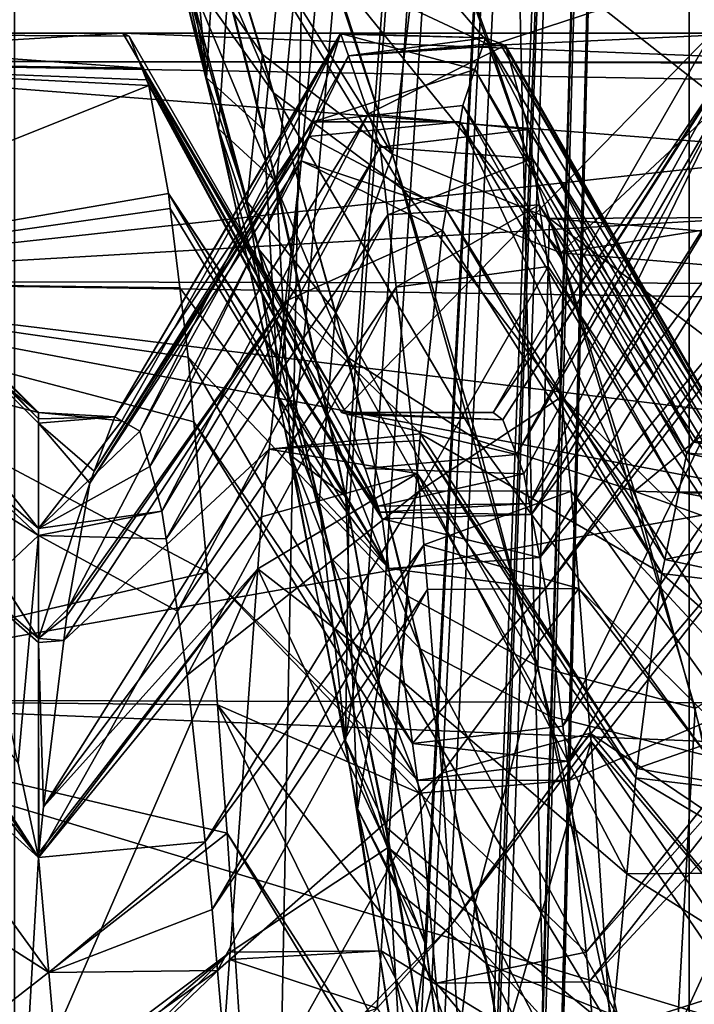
# Model space of a CAD drawing. Extents: x 0 to 200, y 18 to 95.
# Tile 203 of 256: x 160.775 to 161.665, y 86.446 to 87.745. Entities that reach past the tile are written whole.
import ezdxf

# ---------------------------------------------------------------- set-up
doc = ezdxf.new("R2010")
doc.units = 0

msp = doc.modelspace()

# ---------------------------------------------------------------- linework, layer by layer
for points in [[(160.768326, 68.227013, 40.697876), (161.278168, 94.527016, 39.506912), (161.88887, 68.227013, 38.36438)], [(160.768326, 94.527016, 40.697876), (161.278168, 94.527016, 39.506912), (160.768326, 68.227013, 40.697876)], [(161.278168, 94.527016, 52.493088), (160.768326, 94.527016, 51.302124), (160.768326, 68.227013, 51.302124)], [(161.88887, 68.227013, 53.63562), (161.278168, 94.527016, 52.493088), (160.768326, 68.227013, 51.302124)], [(161.278168, 94.527016, 39.506912), (161.88887, 94.527016, 38.36438), (161.88887, 68.227013, 38.36438)], [(161.88887, 94.527016, 53.63562), (161.278168, 94.527016, 52.493088), (161.88887, 68.227013, 53.63562)], [(161.032623, 87.850212, 49.471649), (161.658554, 93.22702, 51.379829), (161.097549, 87.599731, 49.725998)], [(161.658554, 93.22702, 40.620171), (161.049805, 87.780029, 42.464622), (161.114044, 87.530701, 42.213867)], [(161.097549, 87.599731, 49.725998), (161.658554, 93.22702, 51.379829), (161.135071, 87.430954, 49.856598)], [(161.658554, 93.22702, 40.620171), (161.114044, 87.530701, 42.213867), (161.153, 87.354057, 42.079163)], [(161.135071, 87.430954, 49.856598), (161.658554, 93.22702, 51.379829), (161.209564, 87.095917, 50.115845)], [(161.658554, 93.22702, 40.620171), (161.153, 87.354057, 42.079163), (161.205521, 87.115868, 41.897507)], [(161.658554, 93.22702, 40.620171), (161.205521, 87.115868, 41.897507), (161.249222, 86.871971, 41.758892)], [(161.209564, 87.095917, 50.115845), (161.658554, 93.22702, 51.379829), (161.232285, 86.968254, 50.187782)], [(161.232285, 86.968254, 50.187782), (161.658554, 93.22702, 51.379829), (161.311508, 86.523209, 50.438553)], [(161.658554, 93.22702, 40.620171), (161.249222, 86.871971, 41.758892), (161.310272, 86.53112, 41.565178)], [(161.658554, 93.22702, 40.620171), (161.310272, 86.53112, 41.565178), (161.332764, 86.356163, 41.498749)], [(161.311508, 86.523209, 50.438553), (161.658554, 93.22702, 51.379829), (161.318634, 86.468689, 50.45966)], [(161.318634, 86.468689, 50.45966), (161.658554, 93.22702, 51.379829), (161.383423, 85.973358, 50.651405)], [(161.658554, 93.22702, 40.620171), (161.332764, 86.356163, 41.498749), (161.389893, 85.911697, 41.329987)], [(161.383423, 85.973358, 50.651405), (161.658554, 93.22702, 51.379829), (161.387268, 85.925179, 50.662323)], [(161.387268, 85.925179, 50.662323), (161.658554, 93.22702, 51.379829), (161.434692, 85.332176, 50.796741)], [(161.658554, 93.22702, 40.620171), (161.389893, 85.911697, 41.329987), (161.397583, 85.812981, 41.308197)], [(161.658554, 93.22702, 40.620171), (161.397583, 85.812981, 41.308197), (161.433777, 85.349113, 41.205795)], [(161.658554, 93.22702, 40.620171), (161.433777, 85.349113, 41.205795), (161.436356, 85.247108, 41.198639)], [(161.434692, 85.332176, 50.796741), (161.658554, 93.22702, 51.379829), (161.45015, 84.783119, 50.839645)], [(161.658554, 93.22702, 40.620171), (161.436356, 85.247108, 41.198639), (161.450546, 84.686218, 41.159286)], [(161.45015, 84.783119, 50.839645), (161.658554, 93.22702, 51.379829), (161.450531, 84.769722, 50.840694)], [(161.450531, 84.769722, 50.840694), (161.658554, 93.22702, 51.379829), (161.658554, 68.227013, 51.379829)], [(161.658554, 93.22702, 40.620171), (161.450546, 84.686218, 41.159286), (161.658554, 68.227013, 40.620171)], [(162.848434, 93.22702, 38.331882), (161.658554, 68.227013, 40.620171), (162.848434, 68.227013, 38.331882)], [(162.848434, 93.22702, 38.331882), (161.658554, 93.22702, 40.620171), (161.658554, 68.227013, 40.620171)], [(161.658554, 93.22702, 51.379829), (162.848434, 68.227013, 53.668121), (161.658554, 68.227013, 51.379829)], [(161.658554, 93.22702, 51.379829), (162.848434, 93.22702, 53.668121), (162.848434, 68.227013, 53.668121)], [(160.924805, 88.050491, 48.898708), (160.930557, 88.219276, 49.034256), (161.021484, 87.668243, 49.286163)], [(160.930557, 88.219276, 49.034256), (160.988373, 88.020882, 49.298344), (161.021484, 87.668243, 49.286163)], [(160.993393, 87.812378, 43.202099), (160.899536, 88.138794, 43.611755), (161.110291, 87.648575, 43.365829)], [(160.899536, 88.138794, 43.611755), (161.016693, 87.955322, 43.752869), (161.110291, 87.648575, 43.365829)], [(161.103622, 88.055023, 47.705784), (161.009033, 87.979431, 48.212032), (161.26709, 87.56736, 48.433567)], [(161.312057, 87.943375, 47.620514), (161.103622, 88.055023, 47.705784), (161.26709, 87.56736, 48.433567)], [(160.978516, 87.865791, 48.737797), (160.924805, 88.050491, 48.898708), (161.021484, 87.668243, 49.286163)], [(161.104904, 88.05143, 44.287216), (161.313324, 87.939987, 44.372795), (161.396408, 87.710999, 43.983013)], [(161.188675, 87.808571, 43.880512), (161.104904, 88.05143, 44.287216), (161.396408, 87.710999, 43.983013)], [(160.988373, 88.020882, 49.298344), (161.032623, 87.850212, 49.471649), (161.021484, 87.668243, 49.286163)], [(160.939682, 87.993935, 43.037655), (160.993393, 87.812378, 43.202099), (161.091187, 87.441269, 42.840641)], [(161.037506, 87.601013, 42.654922), (160.939682, 87.993935, 43.037655), (161.091187, 87.441269, 42.840641)], [(161.049805, 87.780029, 42.464622), (160.939682, 87.993935, 43.037655), (161.037506, 87.601013, 42.654922)], [(161.009033, 87.979431, 48.212032), (160.978516, 87.865791, 48.737797), (161.095444, 87.698807, 48.577332)], [(161.009033, 87.979431, 48.212032), (161.095444, 87.698807, 48.577332), (161.26709, 87.56736, 48.433567)], [(161.016693, 87.955322, 43.752869), (161.188675, 87.808571, 43.880512), (161.281906, 87.52005, 43.512249)], [(161.110291, 87.648575, 43.365829), (161.016693, 87.955322, 43.752869), (161.281906, 87.52005, 43.512249)], [(161.312057, 87.943375, 47.620514), (161.26709, 87.56736, 48.433567), (161.474426, 87.482483, 48.31958)], [(161.894196, 87.485054, 48.154808), (161.312057, 87.943375, 47.620514), (161.474426, 87.482483, 48.31958)], [(161.801865, 87.733231, 47.777454), (161.312057, 87.943375, 47.620514), (161.894196, 87.485054, 48.154808)], [(161.77774, 87.798119, 47.678795), (161.312057, 87.943375, 47.620514), (161.801865, 87.733231, 47.777454)], [(161.313324, 87.939987, 44.372795), (161.764572, 87.831696, 44.384151), (161.396408, 87.710999, 43.983013)], [(160.978516, 87.865791, 48.737797), (161.021484, 87.668243, 49.286163), (161.07515, 87.504761, 49.103718)], [(161.095444, 87.698807, 48.577332), (160.978516, 87.865791, 48.737797), (161.07515, 87.504761, 49.103718)], [(161.021484, 87.668243, 49.286163), (161.032623, 87.850212, 49.471649), (161.097549, 87.599731, 49.725998)], [(161.764572, 87.831696, 44.384151), (161.802734, 87.729881, 44.224556), (161.396408, 87.710999, 43.983013)], [(161.091187, 87.441269, 42.840641), (160.993393, 87.812378, 43.202099), (161.208008, 87.299217, 43.023598)], [(160.993393, 87.812378, 43.202099), (161.110291, 87.648575, 43.365829), (161.208008, 87.299217, 43.023598)], [(161.188675, 87.808571, 43.880512), (161.396408, 87.710999, 43.983013), (161.489182, 87.437546, 43.628052)], [(161.281906, 87.52005, 43.512249), (161.188675, 87.808571, 43.880512), (161.489182, 87.437546, 43.628052)], [(161.049805, 87.780029, 42.464622), (161.037506, 87.601013, 42.654922), (161.114044, 87.530701, 42.213867)], [(161.396408, 87.710999, 43.983013), (161.802734, 87.729881, 44.224556), (161.489182, 87.437546, 43.628052)], [(161.802734, 87.729881, 44.224556), (161.888535, 87.500977, 43.86573), (161.489182, 87.437546, 43.628052)], [(160.299988, 87.727013, 46), (160.299988, 87.690079, 46.469303), (160.936325, 87.681084, 46.468094)], [(160.919647, 87.722908, 46.156879), (160.299988, 87.727013, 46), (160.936325, 87.681084, 46.468094)], [(160.299988, 87.690079, 45.530697), (160.911316, 87.727013, 46), (161.886322, 87.688812, 45.5308)], [(160.299988, 87.727013, 46), (160.911316, 87.727013, 46), (160.299988, 87.690079, 45.530697)], [(160.911316, 87.727013, 46), (160.299988, 87.727013, 46), (160.919647, 87.722908, 46.156879)], [(161.198593, 87.726753, 45.970688), (161.198975, 87.725647, 45.977814), (160.900833, 87.221283, 45.834805)], [(161.16243, 87.610039, 45.302193), (161.198593, 87.726753, 45.970688), (160.900833, 87.221283, 45.834805)], [(160.900833, 87.221283, 45.834805), (161.198975, 87.725647, 45.977814), (160.910187, 87.215897, 45.981266)], [(160.910187, 87.215897, 45.981266), (161.198975, 87.725647, 45.977814), (160.933762, 87.202316, 46.350803)], [(161.199997, 87.227013, 46), (160.911316, 87.727013, 46), (161.207016, 87.224472, 46.110901)], [(160.911316, 87.727013, 46), (160.919647, 87.722908, 46.156879), (161.207016, 87.224472, 46.110901)], [(161.688675, 87.727013, 46), (160.911316, 87.727013, 46), (161.199997, 87.227013, 46)], [(160.911316, 87.727013, 46), (161.688675, 87.727013, 46), (161.886322, 87.688812, 45.5308)], [(160.919647, 87.722908, 46.156879), (160.936325, 87.681084, 46.468094), (161.207016, 87.224472, 46.110901)], [(161.198975, 87.725647, 45.977814), (161.208893, 87.697128, 46.161613), (160.933762, 87.202316, 46.350803)], [(161.375839, 87.67907, 45.548656), (161.198593, 87.726753, 45.970688), (161.16243, 87.610039, 45.302193)], [(161.389954, 87.720764, 45.810902), (161.198593, 87.726753, 45.970688), (161.375839, 87.67907, 45.548656)], [(161.198975, 87.725647, 45.977814), (161.198593, 87.726753, 45.970688), (161.389954, 87.720764, 45.810902)], [(161.198975, 87.725647, 45.977814), (161.389954, 87.720764, 45.810902), (161.208893, 87.697128, 46.161613)], [(161.399994, 87.227013, 46), (161.688675, 87.727013, 46), (161.199997, 87.227013, 46)], [(161.389954, 87.720764, 45.810902), (161.408783, 87.713783, 46.16531), (161.208893, 87.697128, 46.161613)], [(161.389954, 87.720764, 45.810902), (161.375839, 87.67907, 45.548656), (161.664505, 87.187782, 45.623177)], [(161.688675, 87.227013, 46), (161.389954, 87.720764, 45.810902), (161.664505, 87.187782, 45.623177)], [(161.408783, 87.713783, 46.16531), (161.389954, 87.720764, 45.810902), (161.688675, 87.227013, 46)], [(161.713669, 87.688812, 46.4692), (161.688675, 87.727013, 46), (161.399994, 87.227013, 46)], [(160.299988, 87.709969, 45.680611), (160.299988, 87.362961, 44.5676), (160.799988, 86.928818, 44.822956)], [(160.799988, 87.212807, 45.733845), (160.299988, 87.709969, 45.680611), (160.799988, 86.928818, 44.822956)], [(160.799988, 87.218277, 45.836243), (160.299988, 87.709969, 45.680611), (160.799988, 87.212807, 45.733845)], [(160.536591, 87.49041, 46), (160.299988, 87.709969, 45.680611), (160.799988, 87.218277, 45.836243)], [(161.408783, 87.713783, 46.16531), (161.41394, 87.711876, 46.262371), (161.208893, 87.697128, 46.161613)], [(161.41394, 87.711876, 46.262371), (161.416199, 87.711037, 46.304794), (161.208893, 87.697128, 46.161613)], [(161.208893, 87.697128, 46.161613), (161.416199, 87.711037, 46.304794), (161.235519, 87.620499, 46.655537)], [(161.235519, 87.620499, 46.655537), (161.416199, 87.711037, 46.304794), (161.446487, 87.59993, 46.863911)], [(161.41394, 87.711876, 46.262371), (161.408783, 87.713783, 46.16531), (161.694504, 87.225334, 46.091541)], [(161.408783, 87.713783, 46.16531), (161.688675, 87.227013, 46), (161.694504, 87.225334, 46.091541)], [(161.416199, 87.711037, 46.304794), (161.41394, 87.711876, 46.262371), (161.702606, 87.208221, 46.217464)], [(161.41394, 87.711876, 46.262371), (161.694504, 87.225334, 46.091541), (161.702606, 87.208221, 46.217464)], [(161.446487, 87.59993, 46.863911), (161.416199, 87.711037, 46.304794), (161.72583, 87.159157, 46.578518)], [(161.416199, 87.711037, 46.304794), (161.702606, 87.208221, 46.217464), (161.72583, 87.159157, 46.578518)], [(160.933762, 87.202316, 46.350803), (161.208893, 87.697128, 46.161613), (160.946701, 87.15551, 46.548115)], [(161.208893, 87.697128, 46.161613), (161.235519, 87.620499, 46.655537), (160.946701, 87.15551, 46.548115)], [(161.095444, 87.698807, 48.577332), (161.07515, 87.504761, 49.103718), (161.191971, 87.359039, 48.923664)], [(161.26709, 87.56736, 48.433567), (161.095444, 87.698807, 48.577332), (161.191971, 87.359039, 48.923664)], [(160.299988, 87.690079, 45.530697), (161.859589, 87.569901, 45.041874), (160.299988, 87.40004, 44.638027)], [(160.945526, 87.657997, 46.639801), (160.299988, 87.690079, 46.469303), (160.299988, 87.40004, 47.361973)], [(160.299988, 87.690079, 45.530697), (161.880081, 87.663025, 45.416306), (161.859589, 87.569901, 45.041874)], [(160.942581, 87.66539, 46.584789), (160.299988, 87.690079, 46.469303), (160.945526, 87.657997, 46.639801)], [(160.299988, 87.690079, 45.530697), (161.885468, 87.687508, 45.514729), (161.880081, 87.663025, 45.416306)], [(160.936325, 87.681084, 46.468094), (160.299988, 87.690079, 46.469303), (160.942581, 87.66539, 46.584789)], [(160.299988, 87.690079, 45.530697), (161.886322, 87.688812, 45.5308), (161.885468, 87.687508, 45.514729)], [(160.936325, 87.681084, 46.468094), (160.942581, 87.66539, 46.584789), (161.231201, 87.152824, 46.482738)], [(161.207016, 87.224472, 46.110901), (160.936325, 87.681084, 46.468094), (161.231201, 87.152824, 46.482738)], [(161.359741, 87.631477, 45.249302), (161.375839, 87.67907, 45.548656), (161.16243, 87.610039, 45.302193)], [(161.375839, 87.67907, 45.548656), (161.359741, 87.631477, 45.249302), (161.655655, 87.173409, 45.485043)], [(161.664505, 87.187782, 45.623177), (161.375839, 87.67907, 45.548656), (161.655655, 87.173409, 45.485043)], [(161.713669, 87.688812, 46.4692), (161.399994, 87.227013, 46), (161.412796, 87.216965, 46.200836)], [(161.714523, 87.687508, 46.485271), (161.713669, 87.688812, 46.4692), (161.412796, 87.216965, 46.200836)], [(161.714523, 87.687508, 46.485271), (161.412796, 87.216965, 46.200836), (161.430679, 87.171341, 46.476982)], [(161.719315, 87.665733, 46.572811), (161.714523, 87.687508, 46.485271), (161.430679, 87.171341, 46.476982)], [(160.942581, 87.66539, 46.584789), (160.945526, 87.657997, 46.639801), (161.247955, 87.10321, 46.740238)], [(161.231201, 87.152824, 46.482738), (160.942581, 87.66539, 46.584789), (161.247955, 87.10321, 46.740238)], [(161.021484, 87.668243, 49.286163), (161.097549, 87.599731, 49.725998), (161.116699, 87.247643, 49.618618)], [(161.07515, 87.504761, 49.103718), (161.021484, 87.668243, 49.286163), (161.116699, 87.247643, 49.618618)], [(161.719315, 87.665733, 46.572811), (161.430679, 87.171341, 46.476982), (161.440659, 87.145866, 46.631172)], [(161.719315, 87.665733, 46.572811), (161.440659, 87.145866, 46.631172), (161.448029, 87.10672, 46.739643)], [(161.740402, 87.569901, 46.958126), (161.719315, 87.665733, 46.572811), (161.448029, 87.10672, 46.739643)], [(160.971405, 87.515762, 47.105843), (160.945526, 87.657997, 46.639801), (160.299988, 87.40004, 47.361973)], [(160.945526, 87.657997, 46.639801), (160.971405, 87.515762, 47.105843), (161.250641, 87.095276, 46.781406)], [(161.247955, 87.10321, 46.740238), (160.945526, 87.657997, 46.639801), (161.250641, 87.095276, 46.781406)], [(161.110291, 87.648575, 43.365829), (161.281906, 87.52005, 43.512249), (161.379517, 87.190163, 43.185158)], [(161.208008, 87.299217, 43.023598), (161.110291, 87.648575, 43.365829), (161.379517, 87.190163, 43.185158)], [(161.356323, 87.610275, 45.188759), (161.359741, 87.631477, 45.249302), (161.16243, 87.610039, 45.302193)], [(161.359741, 87.631477, 45.249302), (161.356323, 87.610275, 45.188759), (161.644928, 87.12191, 45.325016)], [(161.655655, 87.173409, 45.485043), (161.359741, 87.631477, 45.249302), (161.644928, 87.12191, 45.325016)], [(160.946701, 87.15551, 46.548115), (161.235519, 87.620499, 46.655537), (160.962967, 87.096603, 46.796398)], [(161.235519, 87.620499, 46.655537), (161.250732, 87.576759, 46.937519), (160.962967, 87.096603, 46.796398)], [(161.235519, 87.620499, 46.655537), (161.446487, 87.59993, 46.863911), (161.250732, 87.576759, 46.937519)], [(161.16243, 87.610039, 45.302193), (160.900833, 87.221283, 45.834805), (160.873657, 87.149429, 45.415001)], [(161.156433, 87.590698, 45.191402), (161.16243, 87.610039, 45.302193), (160.873657, 87.149429, 45.415001)], [(161.037506, 87.601013, 42.654922), (161.091187, 87.441269, 42.840641), (161.18663, 87.034363, 42.532604)], [(161.132889, 87.170181, 42.328754), (161.037506, 87.601013, 42.654922), (161.18663, 87.034363, 42.532604)], [(161.114044, 87.530701, 42.213867), (161.037506, 87.601013, 42.654922), (161.132889, 87.170181, 42.328754)], [(161.356323, 87.610275, 45.188759), (161.156433, 87.590698, 45.191402), (161.337753, 87.494667, 44.858627)], [(161.356323, 87.610275, 45.188759), (161.16243, 87.610039, 45.302193), (161.156433, 87.590698, 45.191402)], [(161.356323, 87.610275, 45.188759), (161.337753, 87.494667, 44.858627), (161.626419, 87.033028, 45.048832)], [(161.644928, 87.12191, 45.325016), (161.356323, 87.610275, 45.188759), (161.626419, 87.033028, 45.048832)], [(161.156433, 87.590698, 45.191402), (160.873657, 87.149429, 45.415001), (160.867722, 87.133713, 45.323177)], [(161.146576, 87.558868, 45.009121), (161.156433, 87.590698, 45.191402), (160.867722, 87.133713, 45.323177)], [(161.097549, 87.599731, 49.725998), (161.135071, 87.430954, 49.856598), (161.116699, 87.247643, 49.618618)], [(161.156433, 87.590698, 45.191402), (161.146576, 87.558868, 45.009121), (161.337753, 87.494667, 44.858627)], [(161.250732, 87.576759, 46.937519), (161.446487, 87.59993, 46.863911), (161.452011, 87.56179, 46.960804)], [(161.452011, 87.56179, 46.960804), (161.446487, 87.59993, 46.863911), (161.732407, 87.125046, 46.675758)], [(161.446487, 87.59993, 46.863911), (161.72583, 87.159157, 46.578518), (161.732407, 87.125046, 46.675758)], [(160.962967, 87.096603, 46.796398), (161.250732, 87.576759, 46.937519), (160.968552, 87.060196, 46.876125)], [(161.250732, 87.576759, 46.937519), (161.261002, 87.487518, 47.108349), (160.968552, 87.060196, 46.876125)], [(161.250732, 87.576759, 46.937519), (161.452011, 87.56179, 46.960804), (161.261002, 87.487518, 47.108349)], [(161.859589, 87.569901, 45.041874), (161.848816, 87.489822, 44.855793), (160.299988, 87.40004, 44.638027)], [(161.26709, 87.56736, 48.433567), (161.191971, 87.359039, 48.923664), (161.459, 86.891808, 49.050159)], [(161.452011, 87.56179, 46.960804), (161.460892, 87.500549, 47.116371), (161.261002, 87.487518, 47.108349)], [(161.474426, 87.482483, 48.31958), (161.26709, 87.56736, 48.433567), (161.459, 86.891808, 49.050159)], [(161.740402, 87.569901, 46.958126), (161.448029, 87.10672, 46.739643), (161.450729, 87.0924, 46.779339)], [(161.749969, 87.498718, 47.123531), (161.740402, 87.569901, 46.958126), (161.450729, 87.0924, 46.779339)], [(161.460892, 87.500549, 47.116371), (161.452011, 87.56179, 46.960804), (161.740692, 87.082039, 46.798347)], [(161.452011, 87.56179, 46.960804), (161.732407, 87.125046, 46.675758), (161.740692, 87.082039, 46.798347)], [(161.146576, 87.558868, 45.009121), (160.867722, 87.133713, 45.323177), (160.838242, 86.967621, 44.891624)], [(161.125992, 87.373459, 44.670116), (161.146576, 87.558868, 45.009121), (160.838242, 86.967621, 44.891624)], [(161.333282, 87.466827, 44.779114), (161.146576, 87.558868, 45.009121), (161.125992, 87.373459, 44.670116)], [(161.337753, 87.494667, 44.858627), (161.146576, 87.558868, 45.009121), (161.333282, 87.466827, 44.779114)], [(161.153, 87.354057, 42.079163), (161.114044, 87.530701, 42.213867), (161.132889, 87.170181, 42.328754)], [(160.973816, 87.495644, 47.146576), (160.971405, 87.515762, 47.105843), (160.299988, 87.40004, 47.361973)], [(160.971405, 87.515762, 47.105843), (160.973816, 87.495644, 47.146576), (161.262421, 87.02124, 46.948452)], [(161.25354, 87.086685, 46.826008), (160.971405, 87.515762, 47.105843), (161.262421, 87.02124, 46.948452)], [(161.250641, 87.095276, 46.781406), (160.971405, 87.515762, 47.105843), (161.25354, 87.086685, 46.826008)], [(161.281906, 87.52005, 43.512249), (161.489182, 87.437546, 43.628052), (161.586685, 87.123093, 43.310734)], [(161.379517, 87.190163, 43.185158), (161.281906, 87.52005, 43.512249), (161.586685, 87.123093, 43.310734)], [(161.07515, 87.504761, 49.103718), (161.116699, 87.247643, 49.618618), (161.170425, 87.107513, 49.417694)], [(161.191971, 87.359039, 48.923664), (161.07515, 87.504761, 49.103718), (161.170425, 87.107513, 49.417694)], [(161.261002, 87.487518, 47.108349), (161.460892, 87.500549, 47.116371), (161.271973, 87.392174, 47.290836)], [(161.460892, 87.500549, 47.116371), (161.472641, 87.419518, 47.322205), (161.271973, 87.392174, 47.290836)], [(161.749969, 87.498718, 47.123531), (161.450729, 87.0924, 46.779339), (161.461411, 87.035728, 46.936382)], [(161.472641, 87.419518, 47.322205), (161.460892, 87.500549, 47.116371), (161.758896, 86.987549, 47.067703)], [(161.460892, 87.500549, 47.116371), (161.740692, 87.082039, 46.798347), (161.758896, 86.987549, 47.067703)], [(161.763672, 87.396729, 47.36055), (161.749969, 87.498718, 47.123531), (161.461411, 87.035728, 46.936382)], [(161.489182, 87.437546, 43.628052), (161.888535, 87.500977, 43.86573), (161.9216, 87.401215, 43.756195)], [(160.973816, 87.495644, 47.146576), (160.299988, 87.40004, 47.361973), (160.986328, 87.391357, 47.357685)], [(160.299988, 87.40004, 44.638027), (161.848816, 87.489822, 44.855793), (161.836319, 87.396729, 44.63945)], [(160.799988, 87.227013, 46), (160.536591, 87.49041, 46), (160.799988, 87.218277, 45.836243)], [(160.571732, 87.443405, 46.254211), (160.536591, 87.49041, 46), (160.799988, 87.227013, 46)], [(160.968552, 87.060196, 46.876125), (161.261002, 87.487518, 47.108349), (160.983215, 86.964722, 47.085209)], [(160.973816, 87.495644, 47.146576), (160.986328, 87.391357, 47.357685), (161.262421, 87.02124, 46.948452)], [(161.261002, 87.487518, 47.108349), (161.271973, 87.392174, 47.290836), (160.983215, 86.964722, 47.085209)], [(161.337753, 87.494667, 44.858627), (161.333282, 87.466827, 44.779114), (161.622589, 87.014595, 44.991554)], [(161.626419, 87.033028, 45.048832), (161.337753, 87.494667, 44.858627), (161.622589, 87.014595, 44.991554)], [(161.894196, 87.485054, 48.154808), (161.474426, 87.482483, 48.31958), (161.906693, 87.446869, 48.195602)], [(161.474426, 87.482483, 48.31958), (161.459, 86.891808, 49.050159), (161.666351, 86.837105, 48.91901)], [(162.033539, 87.059174, 48.609795), (161.474426, 87.482483, 48.31958), (161.666351, 86.837105, 48.91901)], [(161.906693, 87.446869, 48.195602), (161.474426, 87.482483, 48.31958), (162.033539, 87.059174, 48.609795)], [(161.333282, 87.466827, 44.779114), (161.125992, 87.373459, 44.670116), (161.304214, 87.198502, 44.302578)], [(161.333282, 87.466827, 44.779114), (161.304214, 87.198502, 44.302578), (161.622589, 87.014595, 44.991554)], [(160.592682, 87.394234, 46.396881), (160.571732, 87.443405, 46.254211), (160.799988, 87.227013, 46)], [(161.18663, 87.034363, 42.532604), (161.091187, 87.441269, 42.840641), (161.303604, 86.915398, 42.73127)], [(161.091187, 87.441269, 42.840641), (161.208008, 87.299217, 43.023598), (161.303604, 86.915398, 42.73127)], [(161.489182, 87.437546, 43.628052), (161.9216, 87.401215, 43.756195), (161.586685, 87.123093, 43.310734)], [(161.116699, 87.247643, 49.618618), (161.135071, 87.430954, 49.856598), (161.209564, 87.095917, 50.115845)], [(161.271973, 87.392174, 47.290836), (161.472641, 87.419518, 47.322205), (161.302887, 87.123543, 47.805061)], [(161.472641, 87.419518, 47.322205), (161.490112, 87.247398, 47.602356), (161.302887, 87.123543, 47.805061)], [(161.490112, 87.247398, 47.602356), (161.472641, 87.419518, 47.322205), (161.758896, 86.987549, 47.067703)], [(160.299988, 87.40004, 44.638027), (161.807831, 87.114777, 44.183792), (160.299988, 86.848335, 43.878681)], [(161.023163, 87.016281, 47.938885), (160.299988, 87.40004, 47.361973), (160.299988, 86.848335, 48.121319)], [(161.005066, 87.214607, 47.661907), (160.299988, 87.40004, 47.361973), (161.023163, 87.016281, 47.938885)], [(160.299988, 87.40004, 44.638027), (161.817566, 87.213577, 44.338299), (161.807831, 87.114777, 44.183792)], [(160.299988, 87.40004, 44.638027), (161.83371, 87.377296, 44.594292), (161.817566, 87.213577, 44.338299)], [(160.997284, 87.299965, 47.542713), (160.299988, 87.40004, 47.361973), (161.005066, 87.214607, 47.661907)], [(160.986328, 87.391357, 47.357685), (160.299988, 87.40004, 47.361973), (160.997284, 87.299965, 47.542713)], [(160.299988, 87.40004, 44.638027), (161.836319, 87.396729, 44.63945), (161.83371, 87.377296, 44.594292)], [(160.647064, 87.266609, 46.767136), (160.592682, 87.394234, 46.396881), (160.799988, 87.227013, 46)], [(161.763672, 87.396729, 47.36055), (161.461411, 87.035728, 46.936382), (161.469147, 86.994606, 47.050327)], [(161.766281, 87.377296, 47.405708), (161.763672, 87.396729, 47.36055), (161.469147, 86.994606, 47.050327)], [(161.586685, 87.123093, 43.310734), (161.9216, 87.401215, 43.756195), (162.01796, 87.110397, 43.436897)], [(160.983215, 86.964722, 47.085209), (161.271973, 87.392174, 47.290836), (160.99614, 86.880585, 47.269474)], [(160.986328, 87.391357, 47.357685), (160.997284, 87.299965, 47.542713), (161.262421, 87.02124, 46.948452)], [(161.271973, 87.392174, 47.290836), (161.302887, 87.123543, 47.805061), (160.99614, 86.880585, 47.269474)], [(161.104324, 87.178436, 44.313522), (161.125992, 87.373459, 44.670116), (160.833267, 86.926361, 44.825497)], [(161.125992, 87.373459, 44.670116), (160.837173, 86.958771, 44.877434), (160.833267, 86.926361, 44.825497)], [(161.125992, 87.373459, 44.670116), (160.838242, 86.967621, 44.891624), (160.837173, 86.958771, 44.877434)], [(161.304214, 87.198502, 44.302578), (161.125992, 87.373459, 44.670116), (161.104324, 87.178436, 44.313522)], [(161.766281, 87.377296, 47.405708), (161.469147, 86.994606, 47.050327), (161.492081, 86.813148, 47.360703)], [(161.780624, 87.231789, 47.633232), (161.766281, 87.377296, 47.405708), (161.492081, 86.813148, 47.360703)], [(160.799988, 86.639969, 44.390461), (160.299988, 87.362961, 44.5676), (160.780914, 86.311844, 44.047054)], [(160.299988, 87.362961, 44.5676), (160.299988, 86.617874, 43.670914), (160.780914, 86.311844, 44.047054)], [(160.799988, 86.923637, 44.806332), (160.299988, 87.362961, 44.5676), (160.799988, 86.639969, 44.390461)], [(160.799988, 86.928818, 44.822956), (160.299988, 87.362961, 44.5676), (160.799988, 86.923637, 44.806332)], [(161.153, 87.354057, 42.079163), (161.132889, 87.170181, 42.328754), (161.205521, 87.115868, 41.897507)], [(161.191971, 87.359039, 48.923664), (161.170425, 87.107513, 49.417694), (161.287354, 86.984451, 49.221512)], [(161.191971, 87.359039, 48.923664), (161.287354, 86.984451, 49.221512), (161.459, 86.891808, 49.050159)], [(161.262421, 87.02124, 46.948452), (160.997284, 87.299965, 47.542713), (161.293747, 86.790207, 47.380699)], [(160.997284, 87.299965, 47.542713), (161.005066, 87.214607, 47.661907), (161.293747, 86.790207, 47.380699)], [(161.303604, 86.915398, 42.73127), (161.208008, 87.299217, 43.023598), (161.475327, 86.826218, 42.904385)], [(161.208008, 87.299217, 43.023598), (161.379517, 87.190163, 43.185158), (161.475327, 86.826218, 42.904385)], [(160.669281, 87.186974, 46.900803), (160.647064, 87.266609, 46.767136), (160.799988, 87.073868, 46.861553)], [(160.647064, 87.266609, 46.767136), (160.799988, 87.227013, 46), (160.799988, 87.073868, 46.861553)], [(161.116699, 87.247643, 49.618618), (161.209564, 87.095917, 50.115845), (161.20517, 86.79454, 49.894657)], [(161.170425, 87.107513, 49.417694), (161.116699, 87.247643, 49.618618), (161.20517, 86.79454, 49.894657)], [(161.302887, 87.123543, 47.805061), (161.490112, 87.247398, 47.602356), (161.502716, 87.123161, 47.804569)], [(161.502716, 87.123161, 47.804569), (161.490112, 87.247398, 47.602356), (161.778793, 86.82579, 47.334438)], [(161.490112, 87.247398, 47.602356), (161.758896, 86.987549, 47.067703), (161.778793, 86.82579, 47.334438)], [(160.799988, 87.227013, 46), (160.910187, 87.215897, 45.981266), (160.799988, 87.073868, 46.861553)], [(160.799988, 87.227013, 46), (160.900833, 87.221283, 45.834805), (160.910187, 87.215897, 45.981266)], [(160.900833, 87.221283, 45.834805), (160.799988, 87.227013, 46), (160.799988, 87.218277, 45.836243)], [(161.399994, 87.227013, 46), (161.199997, 87.227013, 46), (161.412796, 87.216965, 46.200836)], [(161.199997, 87.227013, 46), (161.207016, 87.224472, 46.110901), (161.412796, 87.216965, 46.200836)], [(161.430679, 87.171341, 46.476982), (161.207016, 87.224472, 46.110901), (161.231201, 87.152824, 46.482738)], [(161.412796, 87.216965, 46.200836), (161.207016, 87.224472, 46.110901), (161.430679, 87.171341, 46.476982)], [(161.780624, 87.231789, 47.633232), (161.492081, 86.813148, 47.360703), (161.49794, 86.766869, 47.439857)], [(161.79216, 87.114777, 47.816208), (161.780624, 87.231789, 47.633232), (161.49794, 86.766869, 47.439857)], [(161.895859, 87.205009, 45.758888), (161.688675, 87.227013, 46), (161.664505, 87.187782, 45.623177)], [(160.900833, 87.221283, 45.834805), (160.799988, 87.212807, 45.733845), (160.873657, 87.149429, 45.415001)], [(160.900833, 87.221283, 45.834805), (160.799988, 87.218277, 45.836243), (160.799988, 87.212807, 45.733845)], [(160.910187, 87.215897, 45.981266), (160.933762, 87.202316, 46.350803), (160.799988, 87.073868, 46.861553)], [(160.867722, 87.133713, 45.323177), (160.799988, 87.212807, 45.733845), (160.799988, 86.928818, 44.822956)], [(160.873657, 87.149429, 45.415001), (160.799988, 87.212807, 45.733845), (160.867722, 87.133713, 45.323177)], [(161.293747, 86.790207, 47.380699), (161.005066, 87.214607, 47.661907), (161.300262, 86.742081, 47.470741)], [(161.005066, 87.214607, 47.661907), (161.023163, 87.016281, 47.938885), (161.300262, 86.742081, 47.470741)], [(160.933762, 87.202316, 46.350803), (160.946701, 87.15551, 46.548115), (160.799988, 87.073868, 46.861553)], [(161.303284, 87.189819, 44.287159), (161.304214, 87.198502, 44.302578), (161.104324, 87.178436, 44.313522)], [(161.304214, 87.198502, 44.302578), (161.303284, 87.189819, 44.287159), (161.589523, 86.757423, 44.541428)], [(161.622589, 87.014595, 44.991554), (161.304214, 87.198502, 44.302578), (161.589523, 86.757423, 44.541428)], [(161.895859, 87.205009, 45.758888), (161.664505, 87.187782, 45.623177), (161.874146, 87.159157, 45.421482)], [(160.669281, 87.186974, 46.900803), (160.799988, 87.073868, 46.861553), (160.799988, 87.064476, 46.877743)], [(160.682877, 87.138214, 46.982632), (160.669281, 87.186974, 46.900803), (160.799988, 87.064476, 46.877743)], [(161.303284, 87.189819, 44.287159), (161.104324, 87.178436, 44.313522), (161.299667, 87.146591, 44.23481)], [(161.303284, 87.189819, 44.287159), (161.299667, 87.146591, 44.23481), (161.588348, 86.74514, 44.527607)], [(161.589523, 86.757423, 44.541428), (161.303284, 87.189819, 44.287159), (161.588348, 86.74514, 44.527607)], [(161.379517, 87.190163, 43.185158), (161.586685, 87.123093, 43.310734), (161.682724, 86.774033, 43.036446)], [(161.475327, 86.826218, 42.904385), (161.379517, 87.190163, 43.185158), (161.682724, 86.774033, 43.036446)], [(161.664505, 87.187782, 45.623177), (161.655655, 87.173409, 45.485043), (161.874146, 87.159157, 45.421482)], [(161.104324, 87.178436, 44.313522), (160.833267, 86.926361, 44.825497), (160.806808, 86.706703, 44.473469)], [(161.094452, 87.089455, 44.150822), (161.104324, 87.178436, 44.313522), (160.806808, 86.706703, 44.473469)], [(161.299667, 87.146591, 44.23481), (161.104324, 87.178436, 44.313522), (161.094452, 87.089455, 44.150822)], [(161.867584, 87.125046, 45.324242), (161.655655, 87.173409, 45.485043), (161.644928, 87.12191, 45.325016)], [(161.874146, 87.159157, 45.421482), (161.655655, 87.173409, 45.485043), (161.867584, 87.125046, 45.324242)], [(161.132889, 87.170181, 42.328754), (161.18663, 87.034363, 42.532604), (161.274872, 86.5942, 42.277718)], [(161.220978, 86.704124, 42.058857), (161.132889, 87.170181, 42.328754), (161.274872, 86.5942, 42.277718)], [(161.205521, 87.115868, 41.897507), (161.132889, 87.170181, 42.328754), (161.220978, 86.704124, 42.058857)], [(161.430679, 87.171341, 46.476982), (161.231201, 87.152824, 46.482738), (161.440659, 87.145866, 46.631172)], [(160.946701, 87.15551, 46.548115), (160.962967, 87.096603, 46.796398), (160.799988, 87.073868, 46.861553)], [(161.299667, 87.146591, 44.23481), (161.089493, 87.020866, 44.087856), (161.277023, 86.87513, 43.906063)], [(161.299667, 87.146591, 44.23481), (161.094452, 87.089455, 44.150822), (161.089493, 87.020866, 44.087856)], [(161.440659, 87.145866, 46.631172), (161.231201, 87.152824, 46.482738), (161.247955, 87.10321, 46.740238)], [(161.448029, 87.10672, 46.739643), (161.440659, 87.145866, 46.631172), (161.247955, 87.10321, 46.740238)], [(161.299667, 87.146591, 44.23481), (161.277023, 86.87513, 43.906063), (161.576172, 86.618332, 44.385002)], [(161.588348, 86.74514, 44.527607), (161.299667, 87.146591, 44.23481), (161.576172, 86.618332, 44.385002)], [(160.682877, 87.138214, 46.982632), (160.799988, 87.064476, 46.877743), (160.72345, 86.992821, 47.226669)], [(160.838242, 86.967621, 44.891624), (160.867722, 87.133713, 45.323177), (160.799988, 86.928818, 44.822956)], [(160.99614, 86.880585, 47.269474), (161.302887, 87.123543, 47.805061), (161.01973, 86.660706, 47.566891)], [(161.302887, 87.123543, 47.805061), (161.308487, 87.052551, 47.883049), (161.01973, 86.660706, 47.566891)], [(161.302887, 87.123543, 47.805061), (161.502716, 87.123161, 47.804569), (161.308487, 87.052551, 47.883049)], [(161.308487, 87.052551, 47.883049), (161.502716, 87.123161, 47.804569), (161.513, 86.994553, 47.948936)], [(161.513, 86.994553, 47.948936), (161.502716, 87.123161, 47.804569), (161.791962, 86.718735, 47.510975)], [(161.502716, 87.123161, 47.804569), (161.778793, 86.82579, 47.334438), (161.791962, 86.718735, 47.510975)], [(161.586685, 87.123093, 43.310734), (162.062607, 86.951645, 43.311222), (161.682724, 86.774033, 43.036446)], [(161.586685, 87.123093, 43.310734), (162.01796, 87.110397, 43.436897), (162.062607, 86.951645, 43.311222)], [(161.859344, 87.082306, 45.202412), (161.644928, 87.12191, 45.325016), (161.626419, 87.033028, 45.048832)], [(161.867584, 87.125046, 45.324242), (161.644928, 87.12191, 45.325016), (161.859344, 87.082306, 45.202412)], [(160.299988, 86.848335, 43.878681), (161.807831, 87.114777, 44.183792), (161.786316, 86.844193, 43.882397)], [(161.170425, 87.107513, 49.417694), (161.20517, 86.79454, 49.894657), (161.259018, 86.679588, 49.678379)], [(161.287354, 86.984451, 49.221512), (161.170425, 87.107513, 49.417694), (161.259018, 86.679588, 49.678379)], [(161.249222, 86.871971, 41.758892), (161.205521, 87.115868, 41.897507), (161.220978, 86.704124, 42.058857)], [(161.448029, 87.10672, 46.739643), (161.247955, 87.10321, 46.740238), (161.250641, 87.095276, 46.781406)], [(161.448029, 87.10672, 46.739643), (161.250641, 87.095276, 46.781406), (161.450729, 87.0924, 46.779339)], [(161.79216, 87.114777, 47.816208), (161.49794, 86.766869, 47.439857), (161.500427, 86.741493, 47.469666)], [(161.811279, 86.874306, 48.084068), (161.79216, 87.114777, 47.816208), (161.500427, 86.741493, 47.469666)], [(160.512909, 87.003258, 47.954121), (160.504135, 87.099915, 47.820438), (160.799988, 86.639969, 47.609539)], [(160.504135, 87.099915, 47.820438), (160.773026, 86.764305, 47.474625), (160.799988, 86.639969, 47.609539)], [(160.799988, 87.064476, 46.877743), (160.962967, 87.096603, 46.796398), (160.968552, 87.060196, 46.876125)], [(160.799988, 87.073868, 46.861553), (160.962967, 87.096603, 46.796398), (160.799988, 87.064476, 46.877743)], [(161.209564, 87.095917, 50.115845), (161.232285, 86.968254, 50.187782), (161.20517, 86.79454, 49.894657)], [(161.450729, 87.0924, 46.779339), (161.250641, 87.095276, 46.781406), (161.25354, 87.086685, 46.826008)], [(161.089493, 87.020866, 44.087856), (161.094452, 87.089455, 44.150822), (160.806808, 86.706703, 44.473469)], [(161.450729, 87.0924, 46.779339), (161.25354, 87.086685, 46.826008), (161.461411, 87.035728, 46.936382)], [(161.461411, 87.035728, 46.936382), (161.25354, 87.086685, 46.826008), (161.262421, 87.02124, 46.948452)], [(161.859344, 87.082306, 45.202412), (161.626419, 87.033028, 45.048832), (161.841095, 86.987549, 44.932297)], [(160.72345, 86.992821, 47.226669), (160.799988, 87.064476, 46.877743), (160.773026, 86.764305, 47.474625)], [(160.773026, 86.764305, 47.474625), (160.799988, 87.064476, 46.877743), (160.799988, 86.639969, 47.609539)], [(160.799988, 87.064476, 46.877743), (160.983215, 86.964722, 47.085209), (160.799988, 86.639969, 47.609539)], [(160.799988, 87.064476, 46.877743), (160.968552, 87.060196, 46.876125), (160.983215, 86.964722, 47.085209)], [(161.01973, 86.660706, 47.566891), (161.308487, 87.052551, 47.883049), (161.029297, 86.571609, 47.687401)], [(161.308487, 87.052551, 47.883049), (161.313141, 86.993546, 47.947865), (161.029297, 86.571609, 47.687401)], [(161.308487, 87.052551, 47.883049), (161.513, 86.994553, 47.948936), (161.313141, 86.993546, 47.947865)], [(161.274872, 86.5942, 42.277718), (161.18663, 87.034363, 42.532604), (161.392166, 86.499344, 42.488777)], [(161.18663, 87.034363, 42.532604), (161.303604, 86.915398, 42.73127), (161.392166, 86.499344, 42.488777)], [(161.461411, 87.035728, 46.936382), (161.262421, 87.02124, 46.948452), (161.469147, 86.994606, 47.050327)], [(161.626419, 87.033028, 45.048832), (161.622589, 87.014595, 44.991554), (161.841095, 86.987549, 44.932297)], [(161.023163, 87.016281, 47.938885), (160.299988, 86.848335, 48.121319), (161.036316, 86.841309, 48.114334)], [(161.089493, 87.020866, 44.087856), (160.799988, 86.639969, 44.390461), (160.780914, 86.311844, 44.047054)], [(161.052902, 86.515182, 43.623627), (161.089493, 87.020866, 44.087856), (160.780914, 86.311844, 44.047054)], [(161.089493, 87.020866, 44.087856), (160.800629, 86.646172, 44.398182), (160.799988, 86.639969, 44.390461)], [(161.089493, 87.020866, 44.087856), (160.806808, 86.706703, 44.473469), (160.800629, 86.646172, 44.398182)], [(161.300262, 86.742081, 47.470741), (161.023163, 87.016281, 47.938885), (161.302582, 86.725021, 47.502663)], [(161.023163, 87.016281, 47.938885), (161.036316, 86.841309, 48.114334), (161.302582, 86.725021, 47.502663)], [(161.261581, 86.65332, 43.718182), (161.089493, 87.020866, 44.087856), (161.052902, 86.515182, 43.623627)], [(161.277023, 86.87513, 43.906063), (161.089493, 87.020866, 44.087856), (161.261581, 86.65332, 43.718182)], [(161.469147, 86.994606, 47.050327), (161.262421, 87.02124, 46.948452), (161.293747, 86.790207, 47.380699)], [(160.521164, 86.891342, 48.061832), (160.512909, 87.003258, 47.954121), (160.799988, 86.639969, 47.609539)], [(161.822845, 86.839157, 44.687603), (161.622589, 87.014595, 44.991554), (161.589523, 86.757423, 44.541428)], [(161.841095, 86.987549, 44.932297), (161.622589, 87.014595, 44.991554), (161.822845, 86.839157, 44.687603)], [(161.029297, 86.571609, 47.687401), (161.313141, 86.993546, 47.947865), (161.036224, 86.49118, 47.760395)], [(161.313141, 86.993546, 47.947865), (161.33226, 86.751366, 48.213921), (161.036224, 86.49118, 47.760395)], [(161.492081, 86.813148, 47.360703), (161.469147, 86.994606, 47.050327), (161.293747, 86.790207, 47.380699)], [(161.313141, 86.993546, 47.947865), (161.513, 86.994553, 47.948936), (161.33226, 86.751366, 48.213921)], [(161.513, 86.994553, 47.948936), (161.528198, 86.804131, 48.162716), (161.33226, 86.751366, 48.213921)], [(161.528198, 86.804131, 48.162716), (161.513, 86.994553, 47.948936), (161.801163, 86.620125, 47.616219)], [(161.513, 86.994553, 47.948936), (161.791962, 86.718735, 47.510975), (161.801163, 86.620125, 47.616219)], [(161.287354, 86.984451, 49.221512), (161.259018, 86.679588, 49.678379), (161.376251, 86.580124, 49.46941)], [(161.459, 86.891808, 49.050159), (161.287354, 86.984451, 49.221512), (161.376251, 86.580124, 49.46941)], [(160.837173, 86.958771, 44.877434), (160.838242, 86.967621, 44.891624), (160.799988, 86.928818, 44.822956)], [(160.983215, 86.964722, 47.085209), (160.99614, 86.880585, 47.269474), (160.799988, 86.639969, 47.609539)], [(161.20517, 86.79454, 49.894657), (161.232285, 86.968254, 50.187782), (161.311508, 86.523209, 50.438553)], [(160.837173, 86.958771, 44.877434), (160.799988, 86.928818, 44.822956), (160.833267, 86.926361, 44.825497)], [(160.833267, 86.926361, 44.825497), (160.799988, 86.928818, 44.822956), (160.799988, 86.923637, 44.806332)], [(160.833267, 86.926361, 44.825497), (160.799988, 86.923637, 44.806332), (160.806808, 86.706703, 44.473469)], [(160.800629, 86.646172, 44.398182), (160.799988, 86.923637, 44.806332), (160.799988, 86.639969, 44.390461)], [(160.806808, 86.706703, 44.473469), (160.799988, 86.923637, 44.806332), (160.800629, 86.646172, 44.398182)], [(161.392166, 86.499344, 42.488777), (161.303604, 86.915398, 42.73127), (161.564377, 86.429962, 42.670273)], [(161.303604, 86.915398, 42.73127), (161.475327, 86.826218, 42.904385), (161.564377, 86.429962, 42.670273)], [(160.537903, 86.664261, 48.280376), (160.521164, 86.891342, 48.061832), (160.813522, 86.488228, 47.75779)], [(160.521164, 86.891342, 48.061832), (160.799988, 86.639969, 47.609539), (160.813522, 86.488228, 47.75779)], [(161.459, 86.891808, 49.050159), (161.376251, 86.580124, 49.46941), (161.625748, 86.099174, 49.478783)], [(161.666351, 86.837105, 48.91901), (161.459, 86.891808, 49.050159), (161.625748, 86.099174, 49.478783)], [(160.99614, 86.880585, 47.269474), (161.01973, 86.660706, 47.566891), (160.799988, 86.639969, 47.609539)], [(161.277023, 86.87513, 43.906063), (161.261581, 86.65332, 43.718182), (161.556458, 86.412949, 44.154018)], [(161.576172, 86.618332, 44.385002), (161.277023, 86.87513, 43.906063), (161.556458, 86.412949, 44.154018)], [(161.811279, 86.874306, 48.084068), (161.500427, 86.741493, 47.469666), (161.522675, 86.51503, 47.735756)], [(161.813675, 86.844193, 48.117603), (161.811279, 86.874306, 48.084068), (161.522675, 86.51503, 47.735756)], [(161.249222, 86.871971, 41.758892), (161.220978, 86.704124, 42.058857), (161.310272, 86.53112, 41.565178)], [(160.299988, 86.848335, 43.878681), (161.756073, 86.409348, 43.516102), (160.299988, 86.088989, 43.326981)], [(161.049042, 86.672203, 48.283905), (160.299988, 86.848335, 48.121319), (160.299988, 86.088989, 48.673019)], [(160.299988, 86.848335, 43.878681), (161.781952, 86.789261, 43.821209), (161.756073, 86.409348, 43.516102)], [(161.036316, 86.841309, 48.114334), (160.299988, 86.848335, 48.121319), (161.049042, 86.672203, 48.283905)], [(160.299988, 86.848335, 43.878681), (161.786316, 86.844193, 43.882397), (161.781952, 86.789261, 43.821209)], [(161.324936, 86.474182, 47.746597), (161.036316, 86.841309, 48.114334), (161.348663, 86.208069, 48.005383)], [(161.036316, 86.841309, 48.114334), (161.049042, 86.672203, 48.283905), (161.348663, 86.208069, 48.005383)], [(161.302582, 86.725021, 47.502663), (161.036316, 86.841309, 48.114334), (161.324936, 86.474182, 47.746597)], [(161.813675, 86.844193, 48.117603), (161.522675, 86.51503, 47.735756), (161.526505, 86.476059, 47.781548)], [(161.818039, 86.789261, 48.178791), (161.813675, 86.844193, 48.117603), (161.526505, 86.476059, 47.781548)], [(161.822845, 86.839157, 44.687603), (161.589523, 86.757423, 44.541428), (161.808029, 86.718735, 44.489025)], [(161.666351, 86.837105, 48.91901), (161.625748, 86.099174, 49.478783), (161.834366, 86.070518, 49.341518)], [(161.564377, 86.429962, 42.670273), (161.475327, 86.826218, 42.904385), (161.772369, 86.391563, 42.806084)], [(161.475327, 86.826218, 42.904385), (161.682724, 86.774033, 43.036446), (161.772369, 86.391563, 42.806084)], [(161.492081, 86.813148, 47.360703), (161.293747, 86.790207, 47.380699), (161.49794, 86.766869, 47.439857)], [(161.33226, 86.751366, 48.213921), (161.528198, 86.804131, 48.162716), (161.344971, 86.551643, 48.344112)], [(161.528198, 86.804131, 48.162716), (161.529099, 86.79287, 48.175365), (161.344971, 86.551643, 48.344112)], [(161.529099, 86.79287, 48.175365), (161.528198, 86.804131, 48.162716), (161.816879, 86.451515, 47.796181)], [(161.528198, 86.804131, 48.162716), (161.801163, 86.620125, 47.616219), (161.816879, 86.451515, 47.796181)], [(161.20517, 86.79454, 49.894657), (161.311508, 86.523209, 50.438553), (161.281326, 86.317253, 50.111835)], [(161.259018, 86.679588, 49.678379), (161.20517, 86.79454, 49.894657), (161.281326, 86.317253, 50.111835)], [(161.49794, 86.766869, 47.439857), (161.293747, 86.790207, 47.380699), (161.300262, 86.742081, 47.470741)], [(161.344971, 86.551643, 48.344112), (161.529099, 86.79287, 48.175365), (161.365631, 86.226723, 48.555912)], [(161.529099, 86.79287, 48.175365), (161.559158, 86.347534, 48.524113), (161.365631, 86.226723, 48.555912)], [(161.818039, 86.789261, 48.178791), (161.526505, 86.476059, 47.781548), (161.548737, 86.207703, 48.004295)], [(161.529099, 86.79287, 48.175365), (161.825027, 86.364281, 47.889278), (161.559158, 86.347534, 48.524113)], [(161.529099, 86.79287, 48.175365), (161.816879, 86.451515, 47.796181), (161.825027, 86.364281, 47.889278)], [(161.841934, 86.43853, 48.460464), (161.818039, 86.789261, 48.178791), (161.548737, 86.207703, 48.004295)], [(161.49794, 86.766869, 47.439857), (161.300262, 86.742081, 47.470741), (161.500427, 86.741493, 47.469666)], [(161.589523, 86.757423, 44.541428), (161.588348, 86.74514, 44.527607), (161.808029, 86.718735, 44.489025)], [(161.036224, 86.49118, 47.760395), (161.33226, 86.751366, 48.213921), (161.056244, 86.258636, 47.971428)], [(161.33226, 86.751366, 48.213921), (161.344971, 86.551643, 48.344112), (161.056244, 86.258636, 47.971428)], [(161.798828, 86.620125, 44.383781), (161.588348, 86.74514, 44.527607), (161.576172, 86.618332, 44.385002)], [(161.808029, 86.718735, 44.489025), (161.588348, 86.74514, 44.527607), (161.798828, 86.620125, 44.383781)], [(161.500427, 86.741493, 47.469666), (161.300262, 86.742081, 47.470741), (161.302582, 86.725021, 47.502663)], [(161.500427, 86.741493, 47.469666), (161.302582, 86.725021, 47.502663), (161.522675, 86.51503, 47.735756)], [(161.522675, 86.51503, 47.735756), (161.302582, 86.725021, 47.502663), (161.324936, 86.474182, 47.746597)], [(161.220978, 86.704124, 42.058857), (161.274872, 86.5942, 42.277718), (161.349442, 86.13166, 42.08054)], [(161.295334, 86.214371, 41.85006), (161.220978, 86.704124, 42.058857), (161.349442, 86.13166, 42.08054)], [(161.310272, 86.53112, 41.565178), (161.220978, 86.704124, 42.058857), (161.295334, 86.214371, 41.85006)], [(161.259018, 86.679588, 49.678379), (161.281326, 86.317253, 50.111835), (161.335388, 86.228821, 49.883472)], [(161.376251, 86.580124, 49.46941), (161.259018, 86.679588, 49.678379), (161.335388, 86.228821, 49.883472)], [(161.067581, 86.388977, 48.4879), (161.049042, 86.672203, 48.283905), (160.299988, 86.088989, 48.673019)], [(161.348663, 86.208069, 48.005383), (161.049042, 86.672203, 48.283905), (161.351715, 86.173859, 48.038654)], [(161.049042, 86.672203, 48.283905), (161.067581, 86.388977, 48.4879), (161.351715, 86.173859, 48.038654)], [(160.542938, 86.595932, 48.346134), (160.537903, 86.664261, 48.280376), (160.826569, 86.341835, 47.900826)], [(160.537903, 86.664261, 48.280376), (160.813522, 86.488228, 47.75779), (160.826569, 86.341835, 47.900826)], [(160.799988, 86.639969, 47.609539), (161.01973, 86.660706, 47.566891), (160.813522, 86.488228, 47.75779)], [(161.01973, 86.660706, 47.566891), (161.029297, 86.571609, 47.687401), (160.813522, 86.488228, 47.75779)], [(161.25209, 86.517113, 43.602818), (161.261581, 86.65332, 43.718182), (161.052902, 86.515182, 43.623627)], [(161.261581, 86.65332, 43.718182), (161.25209, 86.517113, 43.602818), (161.550262, 86.334824, 44.096306)], [(161.556458, 86.412949, 44.154018), (161.261581, 86.65332, 43.718182), (161.550262, 86.334824, 44.096306)], [(160.777298, 86.242813, 43.989471), (160.299988, 86.617874, 43.670914), (160.758453, 85.853661, 43.721931)], [(160.779282, 86.283661, 44.017555), (160.299988, 86.617874, 43.670914), (160.777298, 86.242813, 43.989471)], [(160.780914, 86.311844, 44.047054), (160.299988, 86.617874, 43.670914), (160.779282, 86.283661, 44.017555)], [(161.786316, 86.486015, 44.24065), (161.576172, 86.618332, 44.385002), (161.556458, 86.412949, 44.154018)], [(161.798828, 86.620125, 44.383781), (161.576172, 86.618332, 44.385002), (161.786316, 86.486015, 44.24065)], [(160.542938, 86.595932, 48.346134), (160.831039, 86.291649, 47.949852), (160.569366, 86.182632, 48.62294)], [(160.542938, 86.595932, 48.346134), (160.826569, 86.341835, 47.900826), (160.831039, 86.291649, 47.949852)], [(161.349442, 86.13166, 42.08054), (161.274872, 86.5942, 42.277718), (161.467178, 86.061264, 42.300728)], [(161.274872, 86.5942, 42.277718), (161.392166, 86.499344, 42.488777), (161.467178, 86.061264, 42.300728)], [(161.376251, 86.580124, 49.46941), (161.335388, 86.228821, 49.883472), (161.453033, 86.153351, 49.664913)], [(161.376251, 86.580124, 49.46941), (161.453033, 86.153351, 49.664913), (161.625748, 86.099174, 49.478783)], [(161.029297, 86.571609, 47.687401), (161.036224, 86.49118, 47.760395), (160.813522, 86.488228, 47.75779)], [(161.056244, 86.258636, 47.971428), (161.344971, 86.551643, 48.344112), (161.058731, 86.229683, 47.997707)], [(161.058731, 86.229683, 47.997707), (161.344971, 86.551643, 48.344112), (161.365631, 86.226723, 48.555912)], [(161.311508, 86.523209, 50.438553), (161.318634, 86.468689, 50.45966), (161.281326, 86.317253, 50.111835)], [(161.332764, 86.356163, 41.498749), (161.310272, 86.53112, 41.565178), (161.295334, 86.214371, 41.85006)], [(161.052902, 86.515182, 43.623627), (160.779282, 86.283661, 44.017555), (160.777298, 86.242813, 43.989471)], [(161.052216, 86.50563, 43.614857), (161.052902, 86.515182, 43.623627), (160.777298, 86.242813, 43.989471)], [(161.052902, 86.515182, 43.623627), (160.780914, 86.311844, 44.047054), (160.779282, 86.283661, 44.017555)], [(161.25209, 86.517113, 43.602818), (161.052216, 86.50563, 43.614857), (161.246826, 86.441406, 43.538689)], [(161.25209, 86.517113, 43.602818), (161.052902, 86.515182, 43.623627), (161.052216, 86.50563, 43.614857)], [(161.25209, 86.517113, 43.602818), (161.246826, 86.441406, 43.538689), (161.523392, 85.995972, 43.845989)], [(161.550262, 86.334824, 44.096306), (161.25209, 86.517113, 43.602818), (161.523392, 85.995972, 43.845989)], [(161.526505, 86.476059, 47.781548), (161.522675, 86.51503, 47.735756), (161.324936, 86.474182, 47.746597)], [(161.042328, 86.368988, 43.48941), (161.052216, 86.50563, 43.614857), (160.777298, 86.242813, 43.989471)], [(161.246826, 86.441406, 43.538689), (161.052216, 86.50563, 43.614857), (161.042328, 86.368988, 43.48941)], [(161.467178, 86.061264, 42.300728), (161.392166, 86.499344, 42.488777), (161.640045, 86.010948, 42.487804)], [(161.392166, 86.499344, 42.488777), (161.564377, 86.429962, 42.670273), (161.640045, 86.010948, 42.487804)], [(160.813522, 86.488228, 47.75779), (161.036224, 86.49118, 47.760395), (160.826569, 86.341835, 47.900826)], [(160.826569, 86.341835, 47.900826), (161.036224, 86.49118, 47.760395), (161.056244, 86.258636, 47.971428)], [(161.786316, 86.486015, 44.24065), (161.556458, 86.412949, 44.154018), (161.774963, 86.364281, 44.110722)], [(161.526505, 86.476059, 47.781548), (161.324936, 86.474182, 47.746597), (161.548737, 86.207703, 48.004295)], [(161.324936, 86.474182, 47.746597), (161.348663, 86.208069, 48.005383), (161.548737, 86.207703, 48.004295)], [(161.281326, 86.317253, 50.111835), (161.318634, 86.468689, 50.45966), (161.383423, 85.973358, 50.651405)]]:
    msp.add_3dface(points)

doc.saveas('drawing.dxf')
